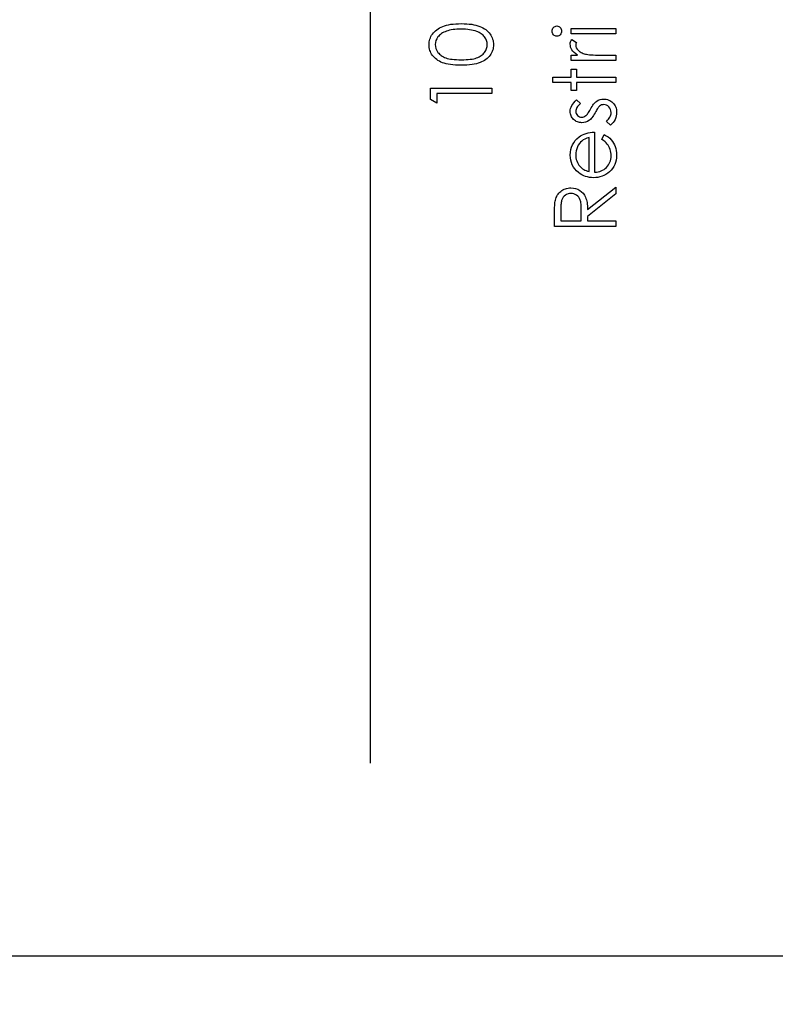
# Model space of a CAD drawing. Header units: inches. Extents: x -122 to 123, y -201 to 75.
# Tile 92 of 191: x -23.55 to -22.01, y 58.16 to 60.17. Entities that reach past the tile are written whole.
import ezdxf

# ---------------------------------------------------------------- set-up
doc = ezdxf.new("R2010")
doc.units = ezdxf.units.IN
doc.header["$MEASUREMENT"] = 0
doc.header["$PDSIZE"] = -1
doc.layers.add('DIMENSIONS', color=171, linetype='Continuous')
doc.layers.add('STATION_LINES', color=231, linetype='Continuous')
doc.styles.add('SLDTEXTSTYLE0', font='TXT', dxfattribs={"width": 0.75})
doc.dimstyles.new('SLDDIMSTYLE3', dxfattribs={"dimtxt": 0.125, "dimasz": 0.13, "dimexe": 0, "dimexo": 0.0625, "dimgap": 0.03125, "dimtad": 0, "dimtih": 1, "dimtoh": 1, "dimdec": 4, "dimrnd": 1e-09, "dimzin": 12, "dimdsep": 46, "dimtxsty": 'SLDTEXTSTYLE0', "dimsah": 1, "dimcen": 0.09, "dimadec": 0, "dimazin": 3, "dimtfac": 1, "dimtdec": 4, "dimtofl": 0, "dimtmove": 0, "dimatfit": 3, "dimfxl": 1, "dimfrac": 2, "dimtolj": 1, "dimtzin": 12, "dimarcsym": 0})

# ---------------------------------------------------------------- blocks, each defined once
blk = doc.blocks.new('_D_4')
at = {"layer": 'Defpoints', "color": 0}
for p in [(-44.7441, 62.6287), (-4.7428, 62.2104), (-44.7441, 58.2595), (-44.7441, 58.2595)]:
    blk.add_point(p, dxfattribs=at)
at = {"layer": 'DIMENSIONS', "color": 0, "lineweight": -2}
for p, q in [((-44.7441, 62.5662), (-44.7441, 58.2595)), ((-4.7428, 62.1479), (-4.7428, 58.2595)), ((-44.6141, 58.2595), (-24.2752, 58.2595)), ((-4.8728, 58.2595), (-23.6034, 58.2595))]:
    blk.add_line(p, q, dxfattribs=at)
at = {"layer": 'DIMENSIONS', "color": 0}
for points in [[(-44.6141, 58.2811), (-44.6141, 58.2378), (-44.7441, 58.2595)], [(-4.8728, 58.2378), (-4.8728, 58.2811), (-4.7428, 58.2595)]]:
    blk.add_solid(points, dxfattribs=at)
at = {"layer": 'DIMENSIONS', "color": 0, "insert": (-23.9393, 58.322), "char_height": 0.125, "attachment_point": 2, "style": 'SLDTEXTSTYLE0'}
blk.add_mtext('\\A1;(40.0013)', dxfattribs=at)

msp = doc.modelspace()

# ---------------------------------------------------------------- linework, layer by layer
at = {"color": 7, "linetype": 'Continuous', "flags": 128}
for points in [[(-22.64757, 60.07558), (-22.65359, 60.07565), (-22.65925, 60.07591), (-22.66458, 60.07633), (-22.66954, 60.07691), (-22.67415, 60.07763), (-22.6784, 60.07856), (-22.68231, 60.07964), (-22.68587, 60.08086), (-22.68915, 60.08224), (-22.69223, 60.08377), (-22.69508, 60.08545), (-22.69776, 60.08725), (-22.70021, 60.08918), (-22.70247, 60.09123), (-22.70452, 60.09343), (-22.70637, 60.09579), (-22.708, 60.09824), (-22.70943, 60.10077), (-22.71061, 60.10335), (-22.71158, 60.10603), (-22.71236, 60.10876), (-22.71291, 60.11156), (-22.71323, 60.11442), (-22.71334, 60.11737), (-22.71334, 60.11737), (-22.71323, 60.12035), (-22.71288, 60.12328), (-22.71236, 60.12611), (-22.71158, 60.12889), (-22.71061, 60.13159), (-22.70938, 60.13422), (-22.70798, 60.1368), (-22.70632, 60.13928), (-22.70447, 60.14166), (-22.70237, 60.14394), (-22.70009, 60.14607), (-22.69756, 60.14807), (-22.69483, 60.14995), (-22.69185, 60.1517), (-22.6887, 60.1533), (-22.68529, 60.15481), (-22.68163, 60.15613), (-22.67765, 60.15731), (-22.6734, 60.15829), (-22.66884, 60.15909), (-22.66398, 60.15971), (-22.6588, 60.16016), (-22.65334, 60.16042), (-22.64758, 60.16052), (-22.64758, 60.16052), (-22.64185, 60.16042), (-22.63639, 60.16016), (-22.63125, 60.15971), (-22.62642, 60.15911), (-22.62189, 60.15831), (-22.61763, 60.15734), (-22.6137, 60.15621), (-22.61007, 60.15488), (-22.60669, 60.1534), (-22.60353, 60.1518), (-22.60058, 60.15007), (-22.59783, 60.1482), (-22.59532, 60.14619), (-22.59302, 60.14404), (-22.59091, 60.14176), (-22.58904, 60.13936), (-22.58736, 60.13685), (-22.58593, 60.13427), (-22.5847, 60.13162), (-22.5837, 60.12891), (-22.58293, 60.12614), (-22.58238, 60.12328), (-22.58202, 60.12035), (-22.58192, 60.11737), (-22.58192, 60.11737), (-22.58202, 60.11442), (-22.58235, 60.11156), (-22.5829, 60.10876), (-22.58365, 60.10605), (-22.5846, 60.1034), (-22.58581, 60.10082), (-22.58721, 60.09832), (-22.58881, 60.09589), (-22.59064, 60.09356), (-22.59267, 60.09135), (-22.59492, 60.0893), (-22.5974, 60.08737), (-22.60008, 60.08557), (-22.60296, 60.08389), (-22.60606, 60.08234), (-22.60937, 60.08094), (-22.61295, 60.07969), (-22.61688, 60.07858), (-22.62114, 60.07768), (-22.62574, 60.07693), (-22.6307, 60.07633), (-22.63599, 60.07591), (-22.64162, 60.07565), (-22.64758, 60.07558)], [(-22.64763, 60.0868), (-22.64262, 60.08685), (-22.63791, 60.08705), (-22.63353, 60.08735), (-22.62945, 60.08775), (-22.62569, 60.0883), (-22.62226, 60.08895), (-22.61913, 60.08973), (-22.61633, 60.09063), (-22.61375, 60.09166), (-22.61135, 60.09278), (-22.60909, 60.09401), (-22.60699, 60.09536), (-22.60506, 60.09684), (-22.60328, 60.09842), (-22.60168, 60.10012), (-22.60023, 60.10192), (-22.59783, 60.10573), (-22.59612, 60.10963), (-22.5951, 60.11364), (-22.59475, 60.11775), (-22.59475, 60.11775), (-22.59507, 60.12188), (-22.59607, 60.12589), (-22.59775, 60.12974), (-22.6001, 60.13347), (-22.60153, 60.13525), (-22.60311, 60.1369), (-22.60489, 60.13846), (-22.60681, 60.13991), (-22.60889, 60.14123), (-22.61117, 60.14246), (-22.6136, 60.14356), (-22.6162, 60.14456), (-22.6162, 60.14456), (-22.61956, 60.14567), (-22.62307, 60.14664), (-22.62675, 60.14744), (-22.63058, 60.14812), (-22.63458, 60.14862), (-22.63877, 60.149), (-22.64312, 60.14922), (-22.64763, 60.1493), (-22.64763, 60.1493), (-22.65214, 60.14922), (-22.65644, 60.14905), (-22.66053, 60.1487), (-22.66441, 60.14825), (-22.66809, 60.14764), (-22.67154, 60.14694), (-22.6748, 60.14607), (-22.67785, 60.14509), (-22.68071, 60.14399), (-22.68334, 60.14279), (-22.68579, 60.14149), (-22.68804, 60.14008), (-22.6901, 60.13858), (-22.69195, 60.13695), (-22.69363, 60.13525), (-22.69508, 60.13345), (-22.69746, 60.12967), (-22.69916, 60.12581), (-22.70016, 60.12183), (-22.70051, 60.11775), (-22.70051, 60.11775), (-22.70016, 60.11362), (-22.69916, 60.10958), (-22.69746, 60.1057), (-22.69508, 60.10192), (-22.69363, 60.10012), (-22.69203, 60.09844), (-22.69027, 60.09686), (-22.68835, 60.09541), (-22.68624, 60.09406), (-22.68401, 60.09281), (-22.68161, 60.09168), (-22.67903, 60.09065), (-22.67623, 60.08975), (-22.6731, 60.08898), (-22.66964, 60.0883), (-22.66586, 60.08777), (-22.66178, 60.08735), (-22.6574, 60.08705), (-22.65266, 60.08685), (-22.64763, 60.0868)], [(-22.46242, 60.14524), (-22.46225, 60.14732), (-22.46173, 60.14925), (-22.46082, 60.15103), (-22.4596, 60.15263), (-22.45812, 60.15398), (-22.45647, 60.15493), (-22.45469, 60.15551), (-22.45276, 60.15571), (-22.45276, 60.15571), (-22.45088, 60.15551), (-22.44913, 60.15493), (-22.4475, 60.15398), (-22.44603, 60.15263), (-22.4448, 60.15103), (-22.4439, 60.14925), (-22.44337, 60.14732), (-22.4432, 60.14524), (-22.4432, 60.14524), (-22.44337, 60.14319), (-22.4439, 60.14131), (-22.4448, 60.13953), (-22.44603, 60.13793), (-22.4475, 60.1366), (-22.44913, 60.13565), (-22.45088, 60.13507), (-22.45276, 60.13487), (-22.45276, 60.13487), (-22.45469, 60.13507), (-22.45647, 60.13565), (-22.45812, 60.1366), (-22.4596, 60.13793), (-22.46082, 60.13953), (-22.46173, 60.14131), (-22.46225, 60.14319), (-22.46243, 60.14524)], [(-22.42396, 60.13968), (-22.42396, 60.1509), (-22.42396, 60.1509), (-22.33262, 60.1509), (-22.33262, 60.1509), (-22.33262, 60.13968), (-22.33262, 60.13968), (-22.42396, 60.13968)], [(-22.42396, 60.08519), (-22.42396, 60.09641), (-22.42396, 60.09641), (-22.41052, 60.09641), (-22.41052, 60.09641), (-22.41422, 60.09897), (-22.41738, 60.1016), (-22.41998, 60.10428), (-22.42204, 60.10703), (-22.42359, 60.10986), (-22.42469, 60.11276), (-22.42534, 60.11569), (-22.42557, 60.1187), (-22.42557, 60.1187), (-22.42537, 60.12103), (-22.42479, 60.12343), (-22.42381, 60.12591), (-22.42244, 60.12846), (-22.42244, 60.12846), (-22.41272, 60.1223), (-22.41272, 60.1223), (-22.41342, 60.12068), (-22.41395, 60.11917), (-22.41425, 60.1178), (-22.41435, 60.11657), (-22.41435, 60.11657), (-22.41405, 60.11389), (-22.41315, 60.11124), (-22.41167, 60.10866), (-22.40957, 60.1061), (-22.40829, 60.10488), (-22.40684, 60.10372), (-22.40521, 60.10267), (-22.40343, 60.10167), (-22.4015, 60.10074), (-22.39938, 60.09989), (-22.3971, 60.09912), (-22.39467, 60.09842), (-22.39467, 60.09842), (-22.39249, 60.09794), (-22.38979, 60.09754), (-22.38663, 60.09719), (-22.38295, 60.09691), (-22.37879, 60.09669), (-22.37411, 60.09654), (-22.36898, 60.09644), (-22.36332, 60.09641), (-22.36332, 60.09641), (-22.33262, 60.09641), (-22.33262, 60.09641), (-22.33262, 60.08519), (-22.33262, 60.08519), (-22.42396, 60.08519)], [(-22.46082, 60.04032), (-22.46082, 60.05154), (-22.46082, 60.05154), (-22.42396, 60.05154), (-22.42396, 60.05154), (-22.42396, 60.06757), (-22.42396, 60.06757), (-22.41275, 60.06757), (-22.41275, 60.06757), (-22.41275, 60.05154), (-22.41275, 60.05154), (-22.33262, 60.05154), (-22.33262, 60.05154), (-22.33262, 60.04032), (-22.33262, 60.04032), (-22.41275, 60.04032), (-22.41275, 60.04032), (-22.41275, 60.0243), (-22.41275, 60.0243), (-22.42396, 60.0243), (-22.42396, 60.0243), (-22.42396, 60.04032), (-22.42396, 60.04032), (-22.46082, 60.04032)], [(-22.71012, 60.00599), (-22.71013, 60.02911), (-22.71013, 60.02911), (-22.58513, 60.02911), (-22.58513, 60.02911), (-22.58513, 60.01789), (-22.58513, 60.01789), (-22.69731, 60.01789), (-22.69731, 60.01789), (-22.69731, 59.99866), (-22.69731, 59.99866), (-22.71013, 60.00599)], [(-22.41257, 60.00507), (-22.40473, 59.99745), (-22.40473, 59.99745), (-22.40699, 59.99545), (-22.40894, 59.99345), (-22.41059, 59.99144), (-22.41195, 59.98949), (-22.413, 59.98751), (-22.41375, 59.98556), (-22.4142, 59.98361), (-22.41435, 59.98168), (-22.41435, 59.98168), (-22.41412, 59.97933), (-22.41342, 59.97715), (-22.41227, 59.97512), (-22.41067, 59.97329), (-22.40874, 59.97176), (-22.40666, 59.97069), (-22.40443, 59.97004), (-22.40205, 59.96981), (-22.40205, 59.96981), (-22.3999, 59.97001), (-22.39782, 59.97059), (-22.39577, 59.97156), (-22.39377, 59.97292), (-22.39377, 59.97292), (-22.39274, 59.97379), (-22.39166, 59.97489), (-22.39056, 59.9762), (-22.38941, 59.97772), (-22.38821, 59.97948), (-22.38696, 59.98143), (-22.38568, 59.98358), (-22.38435, 59.98596), (-22.38435, 59.98596), (-22.3827, 59.98887), (-22.38107, 59.99152), (-22.37944, 59.99395), (-22.37782, 59.99613), (-22.37624, 59.99806), (-22.37466, 59.99976), (-22.37308, 60.00121), (-22.37153, 60.00241), (-22.37153, 60.00241), (-22.3683, 60.00427), (-22.36485, 60.00562), (-22.36124, 60.00639), (-22.35741, 60.00667), (-22.35741, 60.00667), (-22.3547, 60.00654), (-22.3521, 60.00619), (-22.3496, 60.00559), (-22.34722, 60.00477), (-22.34491, 60.00366), (-22.34273, 60.00236), (-22.34068, 60.00081), (-22.3387, 59.99901), (-22.3369, 59.99703), (-22.33535, 59.99495), (-22.33402, 59.99275), (-22.33294, 59.99042), (-22.33209, 59.98796), (-22.33149, 59.98539), (-22.33114, 59.98271), (-22.33102, 59.9799), (-22.33102, 59.9799), (-22.33122, 59.97612), (-22.33184, 59.97244), (-22.33287, 59.96883), (-22.33432, 59.9653), (-22.33612, 59.96197), (-22.33823, 59.95894), (-22.34066, 59.95621), (-22.34339, 59.95378), (-22.34339, 59.95378), (-22.35185, 59.96122), (-22.35185, 59.96122), (-22.3496, 59.96338), (-22.34764, 59.96555), (-22.34599, 59.96778), (-22.34464, 59.97001), (-22.34359, 59.97229), (-22.34284, 59.97462), (-22.34238, 59.97695), (-22.34223, 59.97933), (-22.34223, 59.97933), (-22.34251, 59.98256), (-22.34334, 59.98554), (-22.34469, 59.98826), (-22.34662, 59.99074), (-22.34889, 59.9928), (-22.35137, 59.99427), (-22.35405, 59.99515), (-22.35693, 59.99545), (-22.35693, 59.99545), (-22.35931, 59.99525), (-22.36154, 59.99468), (-22.36367, 59.99372), (-22.36565, 59.99237), (-22.36565, 59.99237), (-22.3666, 59.9915), (-22.36762, 59.99037), (-22.36873, 59.98899), (-22.36985, 59.98739), (-22.37108, 59.98554), (-22.37233, 59.98343), (-22.37366, 59.9811), (-22.37506, 59.97852), (-22.37506, 59.97852), (-22.37664, 59.97574), (-22.37822, 59.97319), (-22.37979, 59.97089), (-22.38135, 59.96878), (-22.3829, 59.96693), (-22.38445, 59.96533), (-22.386, 59.96393), (-22.38753, 59.96277), (-22.38753, 59.96277), (-22.39071, 59.96095), (-22.39412, 59.95964), (-22.39775, 59.95884), (-22.4016, 59.95859), (-22.4016, 59.95859), (-22.40413, 59.95869), (-22.40654, 59.95899), (-22.40884, 59.95952), (-22.41104, 59.96022), (-22.41315, 59.96115), (-22.41513, 59.96227), (-22.417, 59.9636), (-22.41876, 59.96513), (-22.42036, 59.96683), (-22.42174, 59.96863), (-22.42291, 59.97054), (-22.42386, 59.97254), (-22.42462, 59.97467), (-22.42514, 59.9769), (-22.42547, 59.97923), (-22.42557, 59.98168), (-22.42557, 59.98168), (-22.42537, 59.98458), (-22.42477, 59.98749), (-22.42374, 59.99042), (-22.42231, 59.99335), (-22.42048, 59.99625), (-22.41826, 59.99918), (-22.41563, 60.00214), (-22.41257, 60.00507)], [(-22.36146, 59.92459), (-22.35623, 59.93455), (-22.35623, 59.93455), (-22.35205, 59.9321), (-22.34829, 59.92947), (-22.34496, 59.92667), (-22.34206, 59.92366), (-22.3395, 59.92048), (-22.3373, 59.91713), (-22.3354, 59.91355), (-22.33385, 59.90979), (-22.33262, 59.90581), (-22.33172, 59.90158), (-22.33119, 59.89709), (-22.33102, 59.89236), (-22.33102, 59.89236), (-22.33124, 59.8871), (-22.33192, 59.88215), (-22.33304, 59.87749), (-22.33462, 59.87311), (-22.33665, 59.86905), (-22.33913, 59.86527), (-22.34206, 59.86176), (-22.34544, 59.85858), (-22.3491, 59.85573), (-22.35288, 59.85325), (-22.35678, 59.85117), (-22.36079, 59.84947), (-22.36495, 59.84812), (-22.36918, 59.84716), (-22.37356, 59.84661), (-22.37804, 59.84641), (-22.37804, 59.84641), (-22.38225, 59.84659), (-22.38635, 59.84706), (-22.39034, 59.84789), (-22.39422, 59.84904), (-22.39797, 59.85052), (-22.4016, 59.85232), (-22.40513, 59.85448), (-22.40854, 59.85693), (-22.40854, 59.85693), (-22.41252, 59.86041), (-22.41598, 59.86417), (-22.41891, 59.8682), (-22.42131, 59.87253), (-22.42316, 59.87714), (-22.42449, 59.88202), (-22.42529, 59.88718), (-22.42557, 59.89264), (-22.42557, 59.89264), (-22.42529, 59.89825), (-22.42444, 59.90358), (-22.42304, 59.90861), (-22.42106, 59.91334), (-22.41856, 59.9178), (-22.41545, 59.92196), (-22.4118, 59.92584), (-22.40759, 59.92942), (-22.40759, 59.92942), (-22.40431, 59.93172), (-22.40085, 59.9337), (-22.39717, 59.93541), (-22.39332, 59.93678), (-22.38926, 59.93788), (-22.385, 59.93869), (-22.38055, 59.93916), (-22.37589, 59.93936), (-22.37589, 59.93936), (-22.37589, 59.85763), (-22.37589, 59.85763), (-22.37228, 59.85786), (-22.36883, 59.85836), (-22.36555, 59.85916), (-22.36244, 59.86026), (-22.35951, 59.86161), (-22.35673, 59.86326), (-22.35413, 59.86522), (-22.35167, 59.86745), (-22.34947, 59.8699), (-22.34754, 59.87248), (-22.34592, 59.87521), (-22.34459, 59.87809), (-22.34356, 59.88109), (-22.34284, 59.88425), (-22.34238, 59.88753), (-22.34223, 59.89096), (-22.34223, 59.89096), (-22.34236, 59.89431), (-22.34276, 59.89759), (-22.34344, 59.90085), (-22.34439, 59.90406), (-22.34554, 59.90714), (-22.34687, 59.90996), (-22.34837, 59.91254), (-22.35005, 59.9149), (-22.35207, 59.91718), (-22.35465, 59.91955), (-22.35778, 59.92203), (-22.36146, 59.92459)], [(-22.3871, 59.92814), (-22.39154, 59.92682), (-22.39547, 59.92519), (-22.39897, 59.92331), (-22.40198, 59.92116), (-22.40463, 59.9187), (-22.40699, 59.91585), (-22.40912, 59.91264), (-22.41094, 59.90906), (-22.41242, 59.90526), (-22.4135, 59.90133), (-22.41412, 59.89732), (-22.41435, 59.89321), (-22.41435, 59.89321), (-22.41422, 59.88986), (-22.41382, 59.8866), (-22.41315, 59.88347), (-22.4122, 59.88049), (-22.41099, 59.87759), (-22.40954, 59.87483), (-22.40779, 59.8722), (-22.40579, 59.86968), (-22.40579, 59.86968), (-22.40413, 59.86792), (-22.40228, 59.86629), (-22.40025, 59.86477), (-22.398, 59.86337), (-22.39557, 59.86206), (-22.39294, 59.86086), (-22.39014, 59.85978), (-22.38711, 59.85881), (-22.38711, 59.85881), (-22.38711, 59.92814)], [(-22.45762, 59.74705), (-22.45762, 59.77207), (-22.45762, 59.77207), (-22.45759, 59.77708), (-22.45752, 59.78168), (-22.45737, 59.78584), (-22.45719, 59.7896), (-22.45694, 59.79293), (-22.45667, 59.79583), (-22.45632, 59.79834), (-22.45592, 59.80039), (-22.45592, 59.80039), (-22.45519, 59.80312), (-22.45426, 59.80572), (-22.45316, 59.8082), (-22.45188, 59.81053), (-22.45041, 59.81273), (-22.44875, 59.81481), (-22.44693, 59.81677), (-22.44492, 59.81857), (-22.44274, 59.82022), (-22.44047, 59.82165), (-22.43806, 59.82285), (-22.43551, 59.82383), (-22.43288, 59.8246), (-22.4301, 59.82515), (-22.4272, 59.82548), (-22.42419, 59.82558), (-22.42419, 59.82558), (-22.41921, 59.82528), (-22.41455, 59.82435), (-22.41019, 59.8228), (-22.40614, 59.82065), (-22.40248, 59.81792), (-22.3993, 59.81466), (-22.3966, 59.81086), (-22.39437, 59.80655), (-22.39344, 59.80415), (-22.39261, 59.80154), (-22.39194, 59.79871), (-22.39136, 59.79566), (-22.39091, 59.79238), (-22.39059, 59.7889), (-22.39039, 59.78519), (-22.39031, 59.78126), (-22.39031, 59.78126), (-22.33262, 59.82718), (-22.33262, 59.82718), (-22.33262, 59.81331), (-22.33262, 59.81331), (-22.39031, 59.76739), (-22.39031, 59.76739), (-22.39031, 59.75827), (-22.39031, 59.75827), (-22.33262, 59.75827), (-22.33262, 59.75827), (-22.33262, 59.74705), (-22.33262, 59.74705), (-22.45762, 59.74705)], [(-22.44479, 59.75827), (-22.40313, 59.75827), (-22.40313, 59.75827), (-22.40296, 59.78116), (-22.40296, 59.78116), (-22.40298, 59.78436), (-22.40311, 59.78737), (-22.40328, 59.79015), (-22.40353, 59.79273), (-22.40386, 59.79508), (-22.40426, 59.79721), (-22.40473, 59.79914), (-22.40529, 59.80084), (-22.40661, 59.80384), (-22.40831, 59.80652), (-22.41034, 59.80883), (-22.41275, 59.81078), (-22.41538, 59.81236), (-22.41818, 59.81346), (-22.42111, 59.81414), (-22.42422, 59.81436), (-22.42422, 59.81436), (-22.42722, 59.81414), (-22.4301, 59.81346), (-22.43283, 59.81231), (-22.43543, 59.81073), (-22.43776, 59.80878), (-22.43974, 59.80655), (-22.44137, 59.80405), (-22.44264, 59.80124), (-22.44315, 59.79964), (-22.4436, 59.79781), (-22.44395, 59.79573), (-22.44425, 59.79343), (-22.4445, 59.79085), (-22.44467, 59.78804), (-22.44477, 59.78499), (-22.4448, 59.78171), (-22.4448, 59.78171), (-22.4448, 59.75827)]]:
    msp.add_lwpolyline(points, dxfattribs=at)
at = {"layer": 'STATION_LINES'}
msp.add_line((-22.83283, 58.65316), (-22.83283, 64.17173), dxfattribs=at)

# ---------------------------------------------------------------- dimensions: what is measured, and where the dimension line sits
at = {"layer": 'DIMENSIONS'}
dim = msp.add_linear_dim(base=(-44.74409, 58.25945), p1=(-4.74283, 62.21037), p2=(-44.74409, 62.62869), text='(<>)', dimstyle='SLDDIMSTYLE3', dxfattribs=at)
dim.commit()
dim.dimension.update_dxf_attribs({"geometry": '_D_4', "text_midpoint": (-23.93931, 58.25945), "dimtype": 160})

doc.saveas('drawing.dxf')
